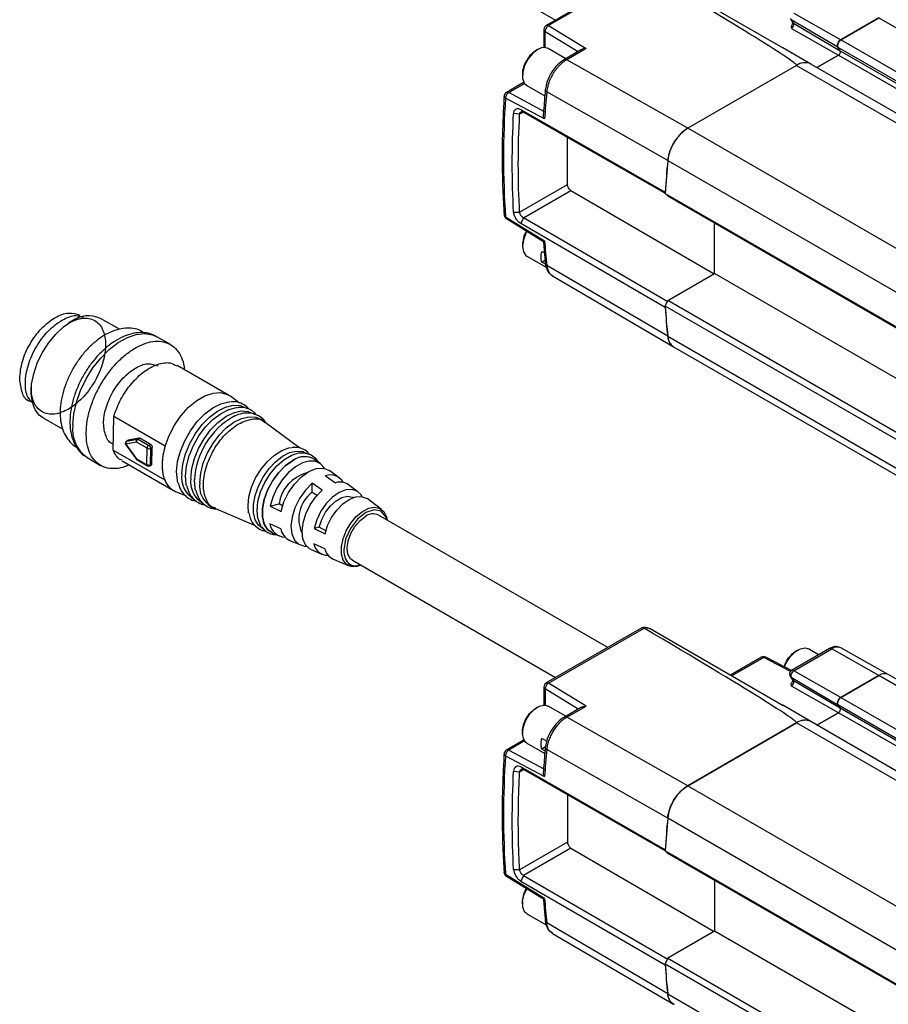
# Model space of a CAD drawing. Header units: millimetres. Extents: x 13 to 546, y 13 to 419.
# Tile 15 of 20: x 375 to 436, y 314 to 383. Entities that reach past the tile are written whole.
import ezdxf

# ---------------------------------------------------------------- set-up
doc = ezdxf.new("R2010")
doc.units = ezdxf.units.MM
doc.header["$LTSCALE"] = 2

msp = doc.modelspace()

# ---------------------------------------------------------------- linework, layer by layer
for p, q in [((398.189, 391.056), (412.451, 382.823)), ((418.502, 386.317), (411.802, 382.449)), ((418.668, 386.3), (411.966, 382.433)), ((419.093, 386.243), (428.442, 380.845)), ((428.913, 382.936), (429.089, 382.671)), ((429.179, 383.306), (432.481, 381.433)), ((432.481, 381.433), (435.145, 382.971)), ((435.145, 382.971), (432.481, 381.433)), ((435.145, 382.971), (529.426, 328.544)), ((411.966, 382.433), (414.605, 380.827)), ((432.275, 380.91), (428.998, 382.847)), ((428.998, 382.847), (429.158, 382.606)), ((429.158, 382.606), (432.435, 380.67)), ((411.635, 382.16), (411.635, 380.912)), ((411.724, 382.029), (414.047, 380.616)), ((411.724, 380.887), (411.724, 382.029)), ((429.01, 382.228), (432.312, 380.356)), ((411.637, 380.89), (411.635, 380.913)), ((430.37, 379.736), (428.403, 380.872)), ((432.275, 380.91), (526.556, 326.483)), ((432.435, 380.67), (432.275, 380.91)), ((432.435, 380.67), (432.275, 380.91)), ((526.762, 327.006), (432.481, 381.433)), ((411.185, 380.746), (411.079, 380.685)), ((413.169, 380.108), (411.935, 380.82)), ((414.282, 380.751), (413.067, 380.05)), ((414.605, 380.827), (413.232, 380.034)), ((430.804, 379.485), (432.312, 380.356)), ((432.312, 380.356), (430.804, 379.485)), ((432.312, 380.356), (526.592, 325.928)), ((432.435, 380.67), (526.716, 326.242)), ((421.727, 375.225), (413.232, 380.034)), ((429.37, 379.637), (421.727, 375.225)), ((429.37, 379.637), (523.651, 325.21)), ((524.651, 325.309), (430.37, 379.736)), ((410.125, 379.031), (410.125, 378.909)), ((410.206, 378.437), (409.005, 377.744)), ((409.164, 377.732), (410.272, 378.371)), ((410.226, 378.446), (410.205, 378.436)), ((410.436, 378.222), (411.697, 377.494)), ((411.678, 376.389), (409.164, 377.732)), ((420.322, 372.966), (411.828, 377.771)), ((411.678, 375.877), (408.937, 377.34)), ((409.93, 376.211), (409.507, 376.252)), ((410.199, 376.366), (409.93, 376.211)), ((410.009, 376.546), (420.148, 370.737)), ((410.198, 376.366), (410.009, 376.546)), ((410.198, 376.366), (420.149, 370.665)), ((516.013, 320.801), (421.732, 375.228)), ((413.295, 371.267), (413.295, 374.592)), ((420.327, 372.969), (514.608, 318.542)), ((409.93, 369.325), (413.295, 371.267)), ((410.198, 368.936), (413.53, 370.859)), ((413.53, 370.859), (423.595, 365.008)), ((420.148, 370.737), (420.153, 370.733)), ((420.148, 370.655), (514.429, 316.228)), ((420.336, 370.475), (420.148, 370.655)), ((420.336, 370.475), (514.617, 316.048)), ((409.507, 369.339), (409.93, 369.325)), ((408.937, 369.008), (411.678, 367.323)), ((408.997, 368.881), (409.001, 368.879)), ((409.001, 368.879), (411.595, 367.285)), ((410.198, 368.936), (410.009, 368.54)), ((420.148, 362.648), (410.009, 368.54)), ((420.336, 363.045), (410.198, 368.936)), ((423.619, 365.022), (423.619, 368.58)), ((410.125, 367.056), (410.125, 366.933)), ((411.484, 366.581), (411.662, 366.478)), ((410.436, 366.246), (411.783, 365.468)), ((411.484, 365.833), (411.708, 365.962)), ((411.741, 365.684), (411.484, 365.833)), ((420.322, 360.62), (411.828, 365.601)), ((420.336, 363.127), (423.619, 365.022)), ((517.9, 310.594), (423.619, 365.022)), ((412.227, 364.867), (420.778, 359.854)), ((420.148, 362.73), (420.336, 363.127)), ((514.617, 308.699), (420.336, 363.127)), ((514.429, 308.303), (420.148, 362.73)), ((420.153, 362.657), (420.148, 362.648)), ((378.485, 361.68), (378.245, 361.541)), ((381.826, 361.116), (380.502, 361.879)), ((385.41, 360.047), (384.467, 360.591)), ((420.327, 360.623), (514.608, 306.195)), ((420.732, 359.887), (515.013, 305.46)), ((389.496, 356.495), (385.883, 358.58)), ((375.633, 357.016), (375.633, 356.739)), ((390.262, 355.932), (389.624, 356.41)), ((376.469, 354.892), (377.853, 354.093)), ((381.398, 352.625), (381.429, 354.998)), ((385.041, 352.912), (381.429, 354.998)), ((392.072, 354.578), (391.854, 354.741)), ((394.499, 352.763), (392.071, 354.579)), ((382.445, 353.314), (382.327, 353.248)), ((382.344, 353.254), (382.327, 353.248)), ((382.344, 353.254), (383.081, 353.409)), ((382.462, 353.32), (382.344, 353.254)), ((383.199, 353.475), (382.462, 353.32)), ((383.081, 353.409), (383.199, 353.475)), ((383.265, 353.46), (383.147, 353.394)), ((383.147, 353.394), (383.896, 352.962)), ((384.014, 353.028), (383.265, 353.46)), ((381.377, 353.06), (381.404, 353.045)), ((381.398, 352.625), (385.011, 350.539)), ((382.274, 353.005), (382.996, 352.009)), ((383.028, 353.191), (382.291, 353.037)), ((382.291, 353.037), (383.013, 352.04)), ((383.777, 352.759), (383.028, 353.191)), ((383.762, 351.608), (383.777, 352.759)), ((383.896, 352.962), (384.014, 353.028)), ((384.012, 352.757), (383.998, 351.606)), ((384.13, 352.822), (384.012, 352.757)), ((384.115, 351.672), (384.13, 352.822)), ((379.568, 352.104), (380.51, 351.559)), ((382.017, 351.883), (385.629, 349.797)), ((383.013, 352.04), (383.762, 351.608)), ((383.047, 351.962), (383.796, 351.53)), ((395.956, 351.671), (395.563, 351.965)), ((383.961, 351.529), (384.079, 351.595)), ((383.998, 351.606), (384.115, 351.672)), ((397.262, 350.693), (396.607, 351.183)), ((396.305, 350.83), (397.011, 350.339)), ((395.354, 349.674), (395.363, 350.302)), ((396.069, 349.811), (395.363, 350.302)), ((398.577, 349.709), (397.918, 350.203)), ((385.767, 349.728), (386.505, 349.413)), ((395.354, 349.674), (395.717, 349.465)), ((398.229, 349.298), (398.224, 349.3)), ((400.241, 348.464), (399.228, 349.222)), ((388.327, 348.632), (388.577, 348.525)), ((388.577, 348.525), (391.369, 347.328)), ((392.406, 348.705), (393.036, 348.862)), ((392.406, 348.705), (393.175, 348.316)), ((393.284, 348.719), (393.036, 348.862)), ((416.118, 338.778), (400.022, 348.07)), ((393.159, 347.111), (392.39, 347.46)), ((395.864, 347.229), (395.499, 347.138)), ((395.499, 347.138), (396.268, 346.749)), ((396.322, 346.965), (395.864, 347.229)), ((392.587, 346.808), (393.038, 346.615)), ((393.785, 346.295), (394.538, 345.973)), ((395.29, 345.651), (396.047, 345.327)), ((396.255, 345.71), (395.485, 346.059)), ((396.794, 345.006), (397.958, 344.508)), ((398.189, 344.895), (412.451, 336.662)), ((418.504, 340.156), (411.802, 336.287)), ((411.966, 336.271), (418.668, 340.138)), ((428.434, 334.688), (419.093, 340.081)), ((431.678, 338.697), (429.013, 337.158)), ((435.807, 336.877), (432.485, 338.748)), ((426.9, 338.088), (424.722, 336.831)), ((427.065, 338.073), (424.818, 336.776)), ((428.936, 337.084), (427.065, 338.073)), ((429.006, 337.152), (427.223, 338.094)), ((427.223, 338.094), (427.226, 338.093)), ((429.179, 337.144), (431.843, 338.682)), ((429.452, 338.598), (429.346, 338.537)), ((430.919, 338.259), (430.202, 338.673)), ((435.145, 336.809), (431.843, 338.682)), ((428.914, 336.772), (429.089, 336.51)), ((428.934, 336.748), (428.998, 336.685)), ((428.998, 336.685), (432.275, 334.748)), ((428.998, 336.685), (429.158, 336.445)), ((432.481, 335.271), (429.179, 337.144)), ((432.481, 335.271), (435.145, 336.809)), ((435.145, 336.809), (432.481, 335.271)), ((436.641, 335.945), (435.145, 336.809)), ((436.921, 336.235), (435.811, 336.875)), ((411.635, 335.998), (411.635, 334.75)), ((414.605, 334.665), (411.966, 336.271)), ((432.312, 334.194), (429.01, 336.067)), ((432.435, 334.508), (429.158, 336.445)), ((414.047, 334.454), (411.724, 335.867)), ((411.724, 335.867), (411.724, 334.726)), ((432.481, 335.271), (436.474, 332.966)), ((411.185, 334.584), (411.079, 334.523)), ((411.637, 334.728), (411.635, 334.751)), ((413.169, 333.947), (411.935, 334.659)), ((414.282, 334.589), (413.067, 333.888)), ((413.232, 333.873), (414.605, 334.665)), ((430.37, 333.574), (428.395, 334.714)), ((432.275, 334.748), (432.435, 334.508)), ((432.275, 334.748), (432.435, 334.508)), ((436.474, 332.324), (432.275, 334.748)), ((421.727, 329.063), (413.232, 333.873)), ((430.804, 333.324), (432.312, 334.194)), ((432.312, 334.194), (430.804, 333.324)), ((436.474, 331.791), (432.312, 334.194)), ((436.474, 332.176), (432.435, 334.508)), ((421.727, 329.063), (429.37, 333.475)), ((429.37, 333.475), (421.732, 329.066)), ((443.106, 325.546), (429.37, 333.475)), ((436.551, 330.006), (430.37, 333.574)), ((410.125, 332.87), (410.125, 332.747)), ((410.206, 332.275), (409.005, 331.582)), ((410.272, 332.21), (409.164, 331.57)), ((410.205, 332.275), (410.226, 332.284)), ((410.436, 332.06), (411.697, 331.333)), ((411.862, 332.177), (411.484, 332.396)), ((411.743, 331.797), (411.484, 331.647)), ((411.824, 332.153), (411.73, 331.742)), ((408.937, 331.178), (411.678, 329.715)), ((409.164, 331.57), (411.678, 330.227)), ((411.484, 331.647), (411.712, 331.516)), ((420.322, 326.804), (411.828, 331.61)), ((409.507, 330.091), (409.93, 330.049)), ((409.93, 330.049), (410.199, 330.204)), ((420.148, 324.575), (410.009, 330.385)), ((410.198, 330.205), (410.009, 330.385)), ((420.149, 324.503), (410.198, 330.205)), ((421.732, 329.066), (516.013, 274.639)), ((413.295, 328.43), (413.295, 325.105)), ((420.327, 326.807), (514.608, 272.38)), ((413.295, 325.105), (409.93, 323.163)), ((413.53, 324.698), (410.198, 322.774)), ((413.53, 324.698), (423.595, 318.846)), ((420.153, 324.571), (420.148, 324.575)), ((514.429, 270.066), (420.148, 324.493)), ((420.148, 324.493), (420.336, 324.314)), ((514.617, 269.886), (420.336, 324.314)), ((411.678, 321.161), (408.937, 322.846)), ((409.93, 323.163), (409.507, 323.177)), ((409.001, 322.717), (408.997, 322.719)), ((409.001, 322.717), (411.595, 321.123)), ((410.198, 322.774), (410.009, 322.378)), ((410.009, 322.378), (420.148, 316.486)), ((410.198, 322.774), (420.336, 316.883)), ((423.619, 322.419), (423.619, 318.86)), ((410.125, 320.894), (410.125, 320.771)), ((410.436, 320.085), (411.783, 319.306)), ((420.322, 314.458), (411.828, 319.44)), ((412.227, 318.705), (420.722, 313.725)), ((423.619, 318.86), (420.336, 316.965)), ((517.9, 264.433), (423.619, 318.86)), ((420.336, 316.965), (420.148, 316.568)), ((420.336, 316.965), (514.617, 262.538)), ((420.148, 316.568), (514.429, 262.141)), ((420.148, 316.486), (420.153, 316.496)), ((420.327, 314.461), (514.608, 260.034))]:
    msp.add_line(p, q)
at = {"flags": 128}
for points in [[(429.158, 382.606), (429.117, 382.638), (429.089, 382.671)], [(411.213, 380.761), (410.849, 380.488), (410.525, 380.098), (410.281, 379.639), (410.146, 379.165), (410.137, 378.734), (410.254, 378.398), (410.436, 378.222)], [(410.444, 367.993), (410.373, 367.864), (410.189, 367.389), (410.125, 366.933), (410.189, 366.551), (410.373, 366.289), (410.436, 366.246)], [(376.469, 354.892), (376.23, 355.068), (375.925, 355.457), (375.724, 355.966), (375.637, 356.575), (375.666, 357.257), (375.811, 357.986), (376.065, 358.731), (376.418, 359.462), (376.856, 360.149), (377.361, 360.763), (377.911, 361.281), (378.485, 361.68)], [(378.553, 354.407), (378.621, 355.181), (378.806, 355.994), (379.099, 356.82), (379.492, 357.629), (379.971, 358.395), (380.52, 359.091), (381.119, 359.693), (381.75, 360.182), (382.389, 360.54), (383.016, 360.755), (383.608, 360.82), (384.147, 360.733), (384.467, 360.591)], [(385.041, 352.912), (385.321, 353.66), (385.701, 354.384), (386.164, 355.052), (386.691, 355.635), (387.256, 356.107), (387.836, 356.445), (388.403, 356.636), (388.932, 356.669), (389.4, 356.545), (389.624, 356.41)], [(385.849, 351.129), (385.919, 351.825), (386.11, 352.557), (386.412, 353.292), (386.811, 353.995), (387.289, 354.633), (387.823, 355.177), (388.389, 355.6), (388.959, 355.884), (389.508, 356.014), (389.616, 356.021)], [(386.211, 350.957), (386.281, 351.644), (386.469, 352.367), (386.768, 353.093), (387.162, 353.788), (387.634, 354.418), (388.162, 354.955), (388.72, 355.373), (389.284, 355.653), (389.826, 355.782), (390.32, 355.754), (390.745, 355.569), (390.792, 355.536)], [(386.475, 350.831), (386.544, 351.512), (386.73, 352.229), (387.026, 352.949), (387.417, 353.637), (387.885, 354.261), (388.408, 354.793), (388.962, 355.208), (389.52, 355.486), (390.057, 355.613), (390.116, 355.618)], [(386.84, 350.657), (386.908, 351.33), (387.093, 352.038), (387.385, 352.748), (387.771, 353.427), (388.233, 354.044), (388.749, 354.57), (389.296, 354.979), (389.847, 355.253), (390.377, 355.379), (390.862, 355.351), (391.277, 355.171), (391.323, 355.139)], [(387.469, 350.357), (387.536, 351.015), (387.716, 351.708), (388.002, 352.403), (388.379, 353.067), (388.831, 353.671), (389.336, 354.185), (389.871, 354.585), (390.41, 354.853), (390.929, 354.977), (391.403, 354.949), (391.809, 354.773), (391.854, 354.741)], [(390.901, 348.221), (390.858, 348.736), (390.925, 349.361), (391.108, 350.019), (391.395, 350.674), (391.773, 351.291), (392.22, 351.837), (392.713, 352.283), (393.224, 352.603), (393.727, 352.782), (393.919, 352.812)], [(391.983, 347.065), (391.919, 347.095), (391.596, 347.353), (391.37, 347.742), (391.254, 348.24), (391.254, 348.821), (391.37, 349.453), (391.596, 350.103), (391.919, 350.734), (392.323, 351.314), (392.785, 351.811), (393.28, 352.197), (393.782, 352.454), (394.264, 352.565), (394.699, 352.526), (395.039, 352.359)], [(382.996, 352.009), (382.995, 352.01), (382.996, 352.017), (383.002, 352.027), (383.013, 352.04)], [(391.777, 347.334), (391.737, 347.394), (391.554, 347.846), (391.492, 348.402), (391.554, 349.031), (391.737, 349.695), (392.031, 350.355), (392.418, 350.975), (392.875, 351.516), (393.377, 351.949), (393.894, 352.247), (393.926, 352.261)], [(393.972, 351.884), (393.467, 351.521), (392.991, 351.038), (392.572, 350.463), (392.235, 349.828), (391.998, 349.171), (391.876, 348.53), (391.876, 347.942), (391.998, 347.442), (392.235, 347.058), (392.572, 346.813), (392.643, 346.784)], [(392.587, 346.808), (392.573, 346.814), (392.236, 347.059), (391.999, 347.443), (391.878, 347.943), (391.878, 348.53), (391.999, 349.171), (392.236, 349.827), (392.573, 350.462), (392.992, 351.037), (393.467, 351.52), (393.972, 351.882)], [(396.238, 351.352), (396.227, 351.371), (395.948, 351.677), (395.581, 351.843), (395.148, 351.861), (394.673, 351.728), (394.181, 351.453), (393.702, 351.051), (393.262, 350.545), (392.886, 349.963), (392.595, 349.338), (392.406, 348.705)], [(393.175, 348.316), (393.382, 348.989), (393.706, 349.649), (394.125, 350.251), (394.61, 350.753), (395.129, 351.123), (395.646, 351.333), (396.125, 351.371), (396.534, 351.233), (396.607, 351.183)], [(385.939, 350.344), (385.902, 350.503), (385.849, 351.129)], [(386.548, 350.124), (386.527, 350.218), (386.475, 350.831)], [(387.178, 349.816), (387.152, 349.933), (387.101, 350.533)], [(395.363, 350.302), (394.886, 349.817), (394.473, 349.233), (394.154, 348.589), (393.95, 347.932), (393.875, 347.306), (393.934, 346.755), (394.125, 346.319), (394.432, 346.026), (394.835, 345.899), (394.961, 345.894)], [(395.29, 345.651), (395.181, 345.707), (394.888, 345.989), (394.707, 346.409), (394.651, 346.936), (394.722, 347.535), (394.916, 348.165), (395.221, 348.782), (395.614, 349.343), (396.069, 349.811)], [(398.852, 349.378), (398.791, 349.481), (398.512, 349.754), (398.144, 349.877), (397.715, 349.843), (397.251, 349.655), (396.786, 349.324), (396.351, 348.873), (395.976, 348.334), (395.685, 347.742), (395.499, 347.138)], [(395.864, 347.229), (396.032, 347.758), (396.3, 348.271), (396.646, 348.725), (397.041, 349.081), (397.45, 349.311), (397.841, 349.394), (398.18, 349.324), (398.224, 349.3)], [(396.268, 346.749), (396.447, 347.33), (396.726, 347.899), (397.087, 348.418), (397.506, 348.851), (397.953, 349.169), (398.399, 349.351), (398.812, 349.383), (399.165, 349.264), (399.228, 349.222)], [(398.789, 344.548), (398.495, 344.46), (398.102, 344.462), (397.776, 344.618), (397.543, 344.915), (397.42, 345.333), (397.415, 345.839), (397.529, 346.396), (397.754, 346.964), (398.073, 347.499), (398.462, 347.963), (398.893, 348.321), (399.333, 348.546), (399.75, 348.621), (400.112, 348.541), (400.394, 348.313), (400.574, 347.952), (400.622, 347.724)], [(400.556, 347.762), (400.523, 347.95), (400.2, 348.34), (399.71, 348.448), (399.129, 348.256), (398.544, 347.794), (398.044, 347.133), (397.706, 346.372), (397.581, 345.629), (397.581, 345.629)], [(398.189, 344.895), (398.046, 345.009), (397.867, 345.326), (397.81, 345.757), (397.879, 346.258), (398.069, 346.782), (398.36, 347.276), (398.724, 347.692), (399.125, 347.99)], [(428.517, 337.41), (428.64, 337.692), (428.922, 338.128), (429.268, 338.473), (429.637, 338.686), (429.983, 338.74), (430.202, 338.673)], [(429.089, 336.51), (429.117, 336.476), (429.158, 336.445)], [(410.436, 332.06), (410.373, 332.103), (410.189, 332.365), (410.125, 332.747), (410.189, 333.203), (410.373, 333.678), (410.655, 334.114), (411.001, 334.459), (411.37, 334.672), (411.716, 334.726), (411.935, 334.659)], [(410.436, 320.085), (410.281, 320.222), (410.146, 320.54), (410.137, 320.96), (410.254, 321.43), (410.443, 321.83)]]:
    msp.add_lwpolyline(points, dxfattribs=at)
for centre, radius, start, end in [((411.968, 382.16), 0.333, 119.939, 180), ((412.185, 382.016), 0.46, 147.95872, 178.43414), ((412.202, 382.027), 0.47, 120.15438, 150.21974), ((428.855, 382.508), 0.319, 299.01799, 18.00011), ((411.622, 380.198), 0.697, 63.29902, 126.01699), ((432.696, 381.047), 0.442, 119.01799, 198.00011), ((432.183, 380.588), 0.265, 299.01799, 18.00011), ((432.183, 380.588), 0.265, 299.01799, 18.00011), ((429.955, 378.833), 0.995, 65.30813, 126.00233), ((429.954, 378.834), 0.993, 65.26199, 126.04847), ((409.172, 377.455), 0.333, 119.99139, 180), ((409.432, 377.311), 0.495, 149.15561, 176.66289), ((409.406, 377.345), 0.456, 122.02663, 151.10733), ((483.522, 371.152), 71.999, 174.72521, 176.23769), ((471.613, 373.174), 62.815, 176.1973, 183.8027), ((423.422, 372.611), 3.115, 122.8418, 173.39588), ((491.81, 366.274), 71.796, 174.64964, 176.50193), ((491.879, 366.265), 71.869, 174.65031, 176.43277), ((409.172, 369.165), 0.333, 180, 238.43265), ((409.084, 369), 0.148, 176.82514, 233.94901), ((465.684, 371.152), 54.141, 184.05554, 185.88458), ((474.356, 366.274), 54.324, 183.74083, 185.9716), ((474.285, 366.265), 54.258, 183.82256, 185.97243), ((379.666, 360.043), 2.018, 65.51543, 125.79502), ((421.236, 360.644), 0.91, 181.34683, 236.33492), ((392.507, 350.275), 5.412, 119.45353, 177.27014), ((381.011, 354.115), 2.476, 173.2135, 234.32452), ((382.409, 353.103), 0.167, 119.24517, 180), ((382.445, 353.114), 0.172, 125.76382, 206.78117), ((383.283, 353.177), 0.256, 122.10353, 176.90117), ((383.095, 353.313), 0.0962, 56.93782, 98.35091), ((382.409, 353.103), 0.167, 180, 215.9067), ((384.032, 352.745), 0.256, 122.10353, 176.90117), ((383.897, 352.989), 0.26, 242.50072, 296.5003), ((383.76, 352.749), 0.253, 1.72398, 57.28461), ((383.131, 352.106), 0.167, 215.92469, 240.16709), ((394.823, 350.783), 1.391, 55.41723, 127.68118), ((394.828, 350.764), 1.408, 58.50775, 127.4136), ((383.845, 351.598), 0.0834, 172.87167, 234.66636), ((383.882, 351.838), 0.26, 242.50072, 296.5003), ((383.88, 351.674), 0.167, 240.00269, 299.24517), ((383.914, 351.598), 0.084, 304.19505, 5.39272), ((386.344, 351.025), 1.419, 200.00262, 246.01252), ((387.961, 350.703), 1.768, 171.75075, 241.13236), ((388.553, 350.409), 1.73, 171.75075, 241.13236), ((395.646, 348.475), 2.638, 104.8813, 171.56134), ((396.651, 349.87), 1.021, 29.08927, 109.78327), ((389.144, 350.115), 1.693, 171.75075, 241.13236), ((397.33, 349.378), 1.013, 54.52839, 108.32915), ((396.79, 347.793), 2.367, 127.35316, 205.47556), ((399.64, 347.28), 0.877, 64.19576, 125.95531), ((393.478, 347.631), 1.101, 188.9816, 268.80964), ((394.251, 347.3), 1.108, 189.81524, 245.16197), ((396.428, 346.207), 0.954, 188.95384, 272.61094), ((397.196, 345.873), 0.955, 189.81524, 245.16197), ((418.78, 339.36), 0.786, 66.54211, 98.23503), ((431.747, 338.546), 0.166, 54.88667, 114.47433), ((432.222, 338.152), 0.652, 66.21109, 125.57229), ((427.067, 337.8), 0.333, 62.13942, 119.99731), ((426.969, 337.937), 0.166, 54.88667, 114.47433), ((427.162, 337.947), 0.16, 67.78908, 127.61016), ((435.536, 336.262), 0.673, 66.21109, 125.57229), ((435.535, 336.264), 0.671, 65.69288, 125.61758), ((411.968, 335.998), 0.333, 119.939, 180), ((412.185, 335.854), 0.46, 147.95872, 178.43414), ((412.202, 335.865), 0.47, 120.15438, 150.21974), ((428.855, 336.346), 0.319, 299.01799, 18.00011), ((432.696, 334.885), 0.442, 119.01799, 198.00011), ((432.183, 334.426), 0.265, 299.01799, 18.00011), ((432.183, 334.426), 0.265, 299.01799, 18.00011), ((429.954, 332.672), 0.993, 65.26199, 126.04847), ((429.955, 332.671), 0.995, 65.30813, 126.00233), ((471.613, 327.012), 62.815, 176.1973, 183.8027), ((409.172, 331.293), 0.333, 119.9914, 180), ((409.432, 331.149), 0.495, 149.15561, 176.66289), ((409.406, 331.183), 0.456, 122.02664, 151.10733), ((483.522, 324.991), 71.999, 174.72521, 176.23769), ((423.422, 326.449), 3.115, 122.8418, 173.39588), ((491.81, 320.112), 71.796, 174.64964, 176.50193), ((491.879, 320.104), 71.869, 174.65031, 176.43277), ((409.172, 323.003), 0.333, 180, 238.43265), ((409.084, 322.838), 0.148, 176.82514, 233.94901), ((465.684, 324.991), 54.141, 184.05554, 185.88458), ((474.356, 320.112), 54.324, 183.74083, 185.9716), ((474.285, 320.104), 54.258, 183.82256, 185.97243), ((421.236, 314.482), 0.91, 181.34683, 236.33492)]:
    msp.add_arc(centre, radius, start, end)
for centre in [(267.28, 471.577), (267.28, 425.415)]:
    msp.add_ellipse(centre, major_axis=(162.095, -91.935), ratio=0.007557, start_param=6.278744, end_param=6.652992)
for points, knots in [([(411.802, 382.448), (411.826, 382.457), (411.874, 382.475), (411.935, 382.447), (411.966, 382.433)], [0, 0, 0, 0, 0.495988, 1, 1, 1, 1]), ([(429.035, 382.455), (429.024, 382.437), (428.982, 382.365), (429.001, 382.286), (429.01, 382.229), (429.01, 382.228)], [0, 0, 0, 0, 0.245763, 0.99255, 1, 1, 1, 1]), ([(429.083, 382.683), (429.083, 382.684), (429.08, 382.689), (429.086, 382.668), (429.083, 382.62), (429.066, 382.549), (429.047, 382.491), (429.029, 382.461), (429.028, 382.459)], [0, 0, 0, 0, 0.050983, 0.270608, 0.491263, 0.723796, 0.980742, 1, 1, 1, 1]), ([(411.724, 382.029), (411.698, 382.049), (411.647, 382.087), (411.639, 382.136), (411.636, 382.16)], [0, 0, 0, 0, 0.5111136, 1, 1, 1, 1]), ([(432.275, 380.91), (432.255, 380.94), (432.245, 380.981), (432.246, 381.076), (432.257, 381.129), (432.299, 381.234), (432.329, 381.286), (432.4, 381.374), (432.44, 381.41), (432.481, 381.433)], [0, 0, 0, 0, 0.25, 0.25, 0.5, 0.5, 0.75, 0.75, 1, 1, 1, 1]), ([(411.104, 380.699), (410.979, 380.614), (410.729, 380.444), (410.402, 380.009), (410.195, 379.533), (410.104, 379.18), (410.128, 379.043), (410.129, 379.035)], [0, 0, 0, 0, 0.246002, 0.492003, 0.738005, 0.984006, 1, 1, 1, 1]), ([(414.605, 380.827), (414.539, 380.824), (414.423, 380.818), (414.325, 380.77), (414.283, 380.749)], [0, 0, 0, 0, 0.570465, 1, 1, 1, 1]), ([(413.067, 380.05), (412.903, 379.935), (412.575, 379.706), (412.152, 379.15), (411.837, 378.519), (411.766, 378.108), (411.73, 377.903)], [0, 0, 0, 0, 0.250328, 0.500462, 0.750363, 1, 1, 1, 1]), ([(413.232, 380.034), (413.203, 380.018), (413.147, 379.984), (413.064, 379.927), (412.981, 379.865), (412.9, 379.798), (412.82, 379.727), (412.743, 379.652), (412.668, 379.575), (412.597, 379.494), (412.528, 379.412), (412.463, 379.329), (412.402, 379.244), (412.344, 379.16), (412.262, 379.032), (412.161, 378.856), (412.053, 378.63), (411.966, 378.403), (411.899, 378.183), (411.851, 377.971), (411.836, 377.837), (411.828, 377.771)], [0, 0, 0, 0, 0.040756, 0.081475, 0.122058, 0.162404, 0.202415, 0.241995, 0.281055, 0.319507, 0.357272, 0.394275, 0.430449, 0.465736, 0.500082, 0.587181, 0.673583, 0.758625, 0.841703, 0.922302, 1, 1, 1, 1]), ([(413.232, 380.034), (413.201, 380.048), (413.139, 380.076), (413.091, 380.058), (413.067, 380.05)], [0, 0, 0, 0, 0.5027765, 1, 1, 1, 1]), ([(408.839, 377.476), (408.812, 377.009), (408.734, 375.656), (408.686, 373.458), (408.719, 371.148), (408.804, 369.73), (408.839, 369.142)], [0, 0, 0, 0, 0.162643, 0.471642, 0.780679, 1, 1, 1, 1]), ([(409.006, 377.743), (409.028, 377.751), (409.074, 377.77), (409.133, 377.744), (409.164, 377.732)], [0, 0, 0, 0, 0.48758, 1, 1, 1, 1]), ([(411.731, 377.907), (411.689, 377.433), (411.639, 376.866), (411.601, 376.305), (411.595, 376.212)], [0, 0, 0, 0, 0.835062, 1, 1, 1, 1]), ([(411.828, 377.771), (411.802, 377.79), (411.75, 377.828), (411.723, 377.877), (411.732, 377.9), (411.733, 377.903)], [0, 0, 0, 0, 0.472227, 0.944454, 1, 1, 1, 1]), ([(409.507, 376.252), (409.508, 376.27), (409.511, 376.306), (409.521, 376.356), (409.534, 376.403), (409.559, 376.461), (409.6, 376.523), (409.665, 376.576), (409.742, 376.606), (409.828, 376.61), (409.918, 376.592), (409.979, 376.562), (410.009, 376.546)], [0, 0, 0, 0, 0.062253, 0.123976, 0.185759, 0.248187, 0.375797, 0.502661, 0.628934, 0.755809, 0.877968, 1, 1, 1, 1]), ([(409.93, 376.211), (409.932, 376.225), (409.936, 376.25), (409.946, 376.284), (409.959, 376.311), (409.973, 376.332), (409.986, 376.349), (409.999, 376.361), (410.011, 376.37), (410.036, 376.385), (410.077, 376.399), (410.138, 376.395), (410.178, 376.376), (410.198, 376.366)], [0, 0, 0, 0, 0.091701, 0.175186, 0.250453, 0.317499, 0.376322, 0.42692, 0.46929, 0.503434, 0.678505, 0.843969, 1, 1, 1, 1]), ([(411.678, 375.877), (411.654, 375.933), (411.609, 376.037), (411.584, 376.157), (411.595, 376.207), (411.597, 376.212)], [0, 0, 0, 0, 0.51427, 0.952836, 1, 1, 1, 1]), ([(421.727, 375.225), (421.641, 375.175), (421.555, 375.117), (421.387, 374.984), (421.304, 374.909), (421.143, 374.745), (421.066, 374.657), (420.92, 374.471), (420.85, 374.37), (420.722, 374.164), (420.663, 374.058), (420.558, 373.842), (420.511, 373.73), (420.432, 373.508), (420.4, 373.398), (420.35, 373.18), (420.332, 373.071), (420.322, 372.966)], [0, 0, 0, 0, 0.125, 0.125, 0.25, 0.25, 0.375, 0.375, 0.5, 0.5, 0.625, 0.625, 0.75, 0.75, 0.875, 0.875, 1, 1, 1, 1]), ([(413.53, 370.859), (413.468, 370.895), (413.407, 370.96), (413.32, 371.111), (413.295, 371.196), (413.295, 371.267)], [0, 0, 0, 0, 0.5, 0.5, 1, 1, 1, 1]), ([(408.842, 369.142), (408.846, 369.118), (408.855, 369.066), (408.909, 369.028), (408.937, 369.008)], [0, 0, 0, 0, 0.472485, 1, 1, 1, 1]), ([(410.009, 368.54), (409.994, 368.549), (409.964, 368.567), (409.918, 368.601), (409.874, 368.638), (409.814, 368.695), (409.742, 368.775), (409.665, 368.884), (409.6, 369), (409.551, 369.118), (409.517, 369.233), (409.51, 369.303), (409.507, 369.339)], [0, 0, 0, 0, 0.061284, 0.122069, 0.18294, 0.244478, 0.371199, 0.497628, 0.624367, 0.752102, 0.876089, 1, 1, 1, 1]), ([(410.198, 368.936), (410.186, 368.943), (410.163, 368.958), (410.127, 368.987), (410.09, 369.021), (410.055, 369.061), (410.021, 369.105), (409.985, 369.162), (409.948, 369.238), (409.937, 369.293), (409.93, 369.325)], [0, 0, 0, 0, 0.092745, 0.188854, 0.288371, 0.391333, 0.497776, 0.607006, 0.774526, 1, 1, 1, 1]), ([(410.415, 368.01), (410.411, 368.006), (410.304, 367.862), (410.173, 367.507), (410.141, 367.206), (410.125, 367.056)], [0, 0, 0, 0, 0.016105, 0.508052, 1, 1, 1, 1]), ([(411.595, 367.287), (411.624, 366.916), (411.664, 366.394), (411.716, 365.881), (411.731, 365.733)], [0, 0, 0, 0, 0.712611, 1, 1, 1, 1]), ([(411.678, 367.323), (411.652, 367.309), (411.606, 367.286), (411.599, 367.287), (411.597, 367.288)], [0, 0, 0, 0, 0.588114, 1, 1, 1, 1]), ([(411.73, 365.739), (411.745, 365.643), (411.775, 365.45), (411.886, 365.203), (412.039, 364.995), (412.174, 364.904), (412.241, 364.859)], [0, 0, 0, 0, 0.245618, 0.495207, 0.747185, 1, 1, 1, 1]), ([(411.828, 365.601), (411.8, 365.622), (411.748, 365.659), (411.738, 365.71), (411.734, 365.734)], [0, 0, 0, 0, 0.5429823, 1, 1, 1, 1]), ([(411.828, 365.601), (411.861, 365.43), (411.923, 365.103), (412.137, 364.953), (412.238, 364.883)], [0, 0, 0, 0, 0.52664, 1, 1, 1, 1]), ([(374.828, 357.64), (374.866, 358.035), (374.94, 358.827), (375.512, 360.108), (376.331, 361.218), (377.3, 361.995), (378.287, 362.36), (378.798, 362.186), (379.053, 362.1)], [0, 0, 0, 0, 0.166672, 0.333345, 0.500017, 0.666689, 0.833362, 1, 1, 1, 1]), ([(375.766, 355.915), (375.633, 356.044), (375.301, 356.366), (375.171, 357.345), (375.375, 358.606), (375.956, 359.911), (376.813, 361.047), (377.808, 361.821), (378.699, 362.162), (379.121, 362.022), (379.28, 361.969)], [0, 0, 0, 0, 0.091104, 0.228678, 0.366251, 0.503824, 0.641397, 0.778971, 0.916544, 1, 1, 1, 1]), ([(378.246, 361.541), (378.299, 361.571), (378.405, 361.63), (378.564, 361.705), (378.753, 361.78), (378.969, 361.846), (379.213, 361.891), (379.45, 361.903), (379.757, 361.873), (380.107, 361.747), (380.446, 361.461), (380.689, 361.06), (380.829, 360.578), (380.873, 360.041), (380.829, 359.452), (380.689, 358.809), (380.446, 358.128), (380.107, 357.45), (379.689, 356.816), (379.221, 356.266), (378.734, 355.823), (378.246, 355.49), (377.758, 355.26), (377.271, 355.141), (376.803, 355.151), (376.385, 355.301), (376.101, 355.541), (375.922, 355.792), (375.814, 356.004), (375.731, 356.237), (375.685, 356.437), (375.66, 356.592), (375.648, 356.694), (375.639, 356.799), (375.634, 356.906), (375.633, 356.979), (375.633, 357.016)], [0, 0, 0, 0, 0.012971, 0.0259132, 0.0388751, 0.0594857, 0.0800762, 0.1015455, 0.1229945, 0.1667674, 0.2105404, 0.2534036, 0.2945561, 0.3333828, 0.3722095, 0.4133619, 0.4562252, 0.4999981, 0.543771, 0.5866343, 0.6277867, 0.6666134, 0.7054401, 0.7465926, 0.7894558, 0.8332287, 0.8770017, 0.8984709, 0.91992, 0.9405306, 0.9611211, 0.9689138, 0.9766876, 0.984453, 0.9922203, 1, 1, 1, 1]), ([(383.564, 360.857), (383.486, 360.911), (383.258, 361.07), (382.804, 361.187), (382.242, 361.215), (381.652, 361.104), (381.045, 360.863), (380.434, 360.492), (379.842, 360.002), (379.29, 359.413), (378.798, 358.745), (378.378, 358.021), (378.043, 357.261), (377.804, 356.488), (377.687, 355.812), (377.659, 355.273), (377.682, 354.75), (377.786, 354.204), (378.015, 353.647), (378.351, 353.199), (378.632, 352.926), (378.817, 352.849), (378.827, 352.845)], [0, 0, 0, 0, 0.027307, 0.079538, 0.131728, 0.185539, 0.241659, 0.29951, 0.358002, 0.416381, 0.47457, 0.532672, 0.590847, 0.649221, 0.707983, 0.74653, 0.778244, 0.8379, 0.891148, 0.942252, 0.996948, 1, 1, 1, 1]), ([(384.426, 360.594), (384.367, 360.631), (384.153, 360.77), (383.713, 360.87), (383.138, 360.892), (382.533, 360.774), (381.91, 360.525), (381.285, 360.146), (380.677, 359.648), (380.109, 359.051), (379.599, 358.373), (379.159, 357.637), (378.803, 356.863), (378.542, 356.072), (378.384, 355.285), (378.338, 354.523), (378.413, 353.806), (378.605, 353.181), (378.915, 352.657), (379.238, 352.298), (379.492, 352.165), (379.57, 352.124)], [0, 0, 0, 0, 0.019436, 0.071165, 0.122988, 0.176448, 0.232076, 0.28927, 0.347028, 0.404675, 0.46214, 0.519509, 0.576925, 0.634503, 0.692405, 0.750781, 0.809674, 0.868586, 0.92003, 0.975209, 1, 1, 1, 1]), ([(379.496, 353.863), (379.512, 354.134), (379.545, 354.676), (379.76, 355.553), (380.09, 356.433), (380.532, 357.291), (381.067, 358.091), (381.674, 358.804), (382.331, 359.401), (383.013, 359.86), (383.692, 360.163), (384.343, 360.298), (384.941, 360.261), (385.462, 360.052), (385.89, 359.681), (386.195, 359.155), (386.361, 358.679), (386.379, 358.359), (386.383, 358.292)], [0, 0, 0, 0, 0.065499, 0.130999, 0.196498, 0.261997, 0.327496, 0.392996, 0.458495, 0.523994, 0.589493, 0.654993, 0.720492, 0.785991, 0.85149, 0.91699, 0.982489, 1, 1, 1, 1]), ([(420.322, 360.62), (420.354, 360.456), (420.417, 360.132), (420.623, 359.969), (420.724, 359.889)], [0, 0, 0, 0, 0.505798, 1, 1, 1, 1]), ([(381.429, 354.998), (381.58, 355.405), (381.881, 356.221), (382.656, 357.334), (383.565, 358.201), (384.516, 358.704), (385.333, 358.838), (385.708, 358.623), (385.86, 358.536)], [0, 0, 0, 0, 0.176061, 0.352122, 0.528183, 0.704244, 0.880305, 1, 1, 1, 1]), ([(381.377, 353.061), (381.377, 353.061), (381.135, 353.108), (380.854, 353.596), (380.658, 354.468), (380.839, 355.595), (381.335, 356.74), (382.082, 357.748), (382.957, 358.451), (383.85, 358.781), (384.312, 358.624), (384.543, 358.545)], [0, 0, 0, 0, 0.000026, 0.125026, 0.250026, 0.375026, 0.500026, 0.625026, 0.750026, 0.875026, 1, 1, 1, 1]), ([(375.553, 356.037), (375.553, 356.037), (375.286, 356.089), (374.955, 356.616), (374.871, 357.299), (374.828, 357.64)], [0, 0, 0, 0, 0.000102, 0.500051, 1, 1, 1, 1]), ([(390.923, 355.498), (390.903, 355.527), (390.788, 355.693), (390.477, 355.879), (390.068, 356.031), (389.783, 356.022), (389.666, 356.018)], [0, 0, 0, 0, 0.072528, 0.421749, 0.760459, 1, 1, 1, 1]), ([(391.459, 355.085), (391.405, 355.154), (391.249, 355.352), (390.886, 355.539), (390.498, 355.646), (390.247, 355.621), (390.162, 355.612)], [0, 0, 0, 0, 0.179076, 0.510324, 0.83436, 1, 1, 1, 1]), ([(392.103, 354.555), (392.09, 354.581), (391.998, 354.759), (391.721, 354.985), (391.295, 355.195), (390.815, 355.252), (390.324, 355.189), (389.993, 355.046), (389.834, 354.977)], [0, 0, 0, 0, 0.033672, 0.236363, 0.430729, 0.622263, 0.817052, 1, 1, 1, 1]), ([(390.204, 354.482), (390.523, 354.618), (391.16, 354.892), (391.816, 354.838), (392.018, 354.585), (392.048, 354.548)], [0, 0, 0, 0, 0.460093, 0.920185, 1, 1, 1, 1]), ([(388.592, 348.56), (388.545, 348.568), (388.224, 348.616), (387.869, 349.17), (387.659, 350.146), (387.857, 351.392), (388.406, 352.653), (389.231, 353.791), (389.88, 354.252), (390.204, 354.482)], [0, 0, 0, 0, 0.028165, 0.190138, 0.35211, 0.514083, 0.676055, 0.838028, 1, 1, 1, 1]), ([(382.513, 351.596), (382.42, 351.552), (382.1, 351.4), (381.578, 351.314), (380.979, 351.344), (380.458, 351.554), (380.031, 351.926), (379.72, 352.448), (379.524, 353.093), (379.505, 353.607), (379.496, 353.863)], [0, 0, 0, 0, 0.055975, 0.190836, 0.325696, 0.460557, 0.595418, 0.730279, 0.865139, 1, 1, 1, 1]), ([(383.081, 353.409), (383.05, 353.391), (383.026, 353.358), (383.007, 353.277), (383.011, 353.231), (383.028, 353.191)], [0, 0, 0, 0, 0.5, 0.5, 1, 1, 1, 1]), ([(382.034, 351.917), (381.981, 351.933), (381.68, 352.028), (381.525, 352.355), (381.398, 352.625)], [0, 0, 0, 0, 0.1746865, 1, 1, 1, 1]), ([(382.276, 353.007), (382.275, 353.008), (382.271, 353.012), (382.283, 353.027), (382.291, 353.037)], [0, 0, 0, 0, 0.382278, 1, 1, 1, 1]), ([(384.014, 353.028), (384.045, 353.01), (384.076, 352.977), (384.119, 352.901), (384.131, 352.858), (384.13, 352.822)], [0, 0, 0, 0, 0.5, 0.5, 1, 1, 1, 1]), ([(385.041, 352.912), (385.028, 352.868), (385.002, 352.779), (384.968, 352.646), (384.937, 352.515), (384.91, 352.383), (384.875, 352.186), (384.841, 351.927), (384.824, 351.613), (384.833, 351.313), (384.863, 351.063), (384.906, 350.858), (384.952, 350.693), (384.991, 350.591), (385.011, 350.539)], [0, 0, 0, 0, 0.049601, 0.099104, 0.148582, 0.198104, 0.247743, 0.373818, 0.500013, 0.626088, 0.752283, 0.834884, 0.917346, 1, 1, 1, 1]), ([(395.178, 352.313), (395.137, 352.37), (395.006, 352.552), (394.682, 352.736), (394.305, 352.845), (394.057, 352.818), (393.963, 352.807)], [0, 0, 0, 0, 0.150495, 0.482744, 0.804925, 1, 1, 1, 1]), ([(383.048, 351.962), (383.047, 351.963), (383.034, 351.965), (383.018, 351.991), (383.015, 352.024), (383.013, 352.04)], [0, 0, 0, 0, 0.01868, 0.50934, 1, 1, 1, 1]), ([(395.818, 351.749), (395.804, 351.78), (395.728, 351.944), (395.489, 352.167), (395.111, 352.378), (394.665, 352.438), (394.264, 352.395), (394.014, 352.285), (393.92, 352.243)], [0, 0, 0, 0, 0.046225, 0.245566, 0.457237, 0.664216, 0.873965, 1, 1, 1, 1]), ([(384.079, 351.595), (384.079, 351.595), (384.092, 351.597), (384.109, 351.623), (384.113, 351.656), (384.115, 351.672)], [0, 0, 0, 0, 0.009614, 0.504807, 1, 1, 1, 1]), ([(385.956, 350.343), (385.985, 350.229), (386.061, 349.929), (386.314, 349.543), (386.693, 349.225), (387.015, 349.067), (387.207, 349.053), (387.236, 349.052)], [0, 0, 0, 0, 0.1667565, 0.4394503, 0.7022647, 0.9556233, 1, 1, 1, 1]), ([(386.559, 350.12), (386.599, 349.969), (386.69, 349.635), (386.969, 349.229), (387.356, 348.933), (387.666, 348.79), (387.842, 348.784), (387.856, 348.783)], [0, 0, 0, 0, 0.218418, 0.481932, 0.735188, 0.979747, 1, 1, 1, 1]), ([(387.188, 349.808), (387.234, 349.651), (387.332, 349.316), (387.626, 348.918), (388.019, 348.638), (388.375, 348.506), (388.596, 348.511), (388.654, 348.512)], [0, 0, 0, 0, 0.215348, 0.459177, 0.692907, 0.919151, 1, 1, 1, 1]), ([(390.915, 348.223), (390.94, 348.096), (390.997, 347.809), (391.217, 347.434), (391.55, 347.131), (391.868, 346.974), (392.064, 346.965), (392.108, 346.963)], [0, 0, 0, 0, 0.188682, 0.42807, 0.68432, 0.929033, 1, 1, 1, 1]), ([(391.822, 347.26), (391.844, 347.221), (391.946, 347.045), (392.23, 346.844), (392.561, 346.699), (392.773, 346.702), (392.833, 346.703)], [0, 0, 0, 0, 0.108768, 0.490037, 0.854848, 1, 1, 1, 1]), ([(397.581, 345.629), (397.601, 345.408), (397.64, 344.968), (397.988, 344.59), (398.374, 344.456), (398.645, 344.56), (398.719, 344.589)], [0, 0, 0, 0, 0.296351, 0.592702, 0.889053, 1, 1, 1, 1]), ([(418.668, 340.138), (418.654, 340.145), (418.622, 340.161), (418.558, 340.173), (418.515, 340.157), (418.488, 340.146)], [0, 0, 0, 0, 0.225358, 0.508721, 1, 1, 1, 1]), ([(419.074, 340.091), (418.999, 340.119), (418.829, 340.182), (418.642, 340.171), (418.537, 340.165)], [0, 0, 0, 0, 0.439077, 1, 1, 1, 1]), ([(419.093, 340.081), (419.061, 340.099), (419.027, 340.117), (418.99, 340.11), (418.989, 340.11)], [0, 0, 0, 0, 0.980537, 1, 1, 1, 1]), ([(432.481, 338.744), (432.393, 338.781), (432.214, 338.858), (431.928, 338.82), (431.757, 338.736), (431.678, 338.697)], [0, 0, 0, 0, 0.344213, 0.700826, 1, 1, 1, 1]), ([(428.496, 337.421), (428.549, 337.558), (428.662, 337.855), (428.974, 338.271), (429.222, 338.448), (429.346, 338.537)], [0, 0, 0, 0, 0.297124, 0.648634, 1, 1, 1, 1]), ([(429.022, 337.164), (429.007, 337.154), (428.975, 337.133), (428.935, 337.088), (428.902, 337.029), (428.883, 336.961), (428.88, 336.89), (428.893, 336.823), (428.917, 336.766), (428.94, 336.736), (428.951, 336.722)], [0, 0, 0, 0, 0.1071773, 0.2281378, 0.3599, 0.497516, 0.6349496, 0.7667842, 0.8891695, 1, 1, 1, 1]), ([(429.179, 337.144), (429.15, 337.127), (429.116, 337.1), (429.051, 337.024), (429.021, 336.975), (428.981, 336.873), (428.971, 336.822), (428.973, 336.739), (428.984, 336.707), (428.998, 336.685)], [0, 0, 0, 0, 0.25, 0.25, 0.5, 0.5, 0.75, 0.75, 1, 1, 1, 1]), ([(429.179, 337.144), (429.161, 337.153), (429.126, 337.17), (429.069, 337.181), (429.04, 337.17), (429.022, 337.163)], [0, 0, 0, 0, 0.30164, 0.570007, 1, 1, 1, 1]), ([(411.636, 335.998), (411.639, 335.974), (411.647, 335.926), (411.698, 335.887), (411.724, 335.867)], [0, 0, 0, 0, 0.488886, 1, 1, 1, 1]), ([(411.966, 336.271), (411.935, 336.285), (411.874, 336.313), (411.826, 336.295), (411.802, 336.287)], [0, 0, 0, 0, 0.504012, 1, 1, 1, 1]), ([(429.01, 336.067), (429.01, 336.067), (429.001, 336.125), (428.982, 336.203), (429.024, 336.276), (429.035, 336.294)], [0, 0, 0, 0, 0.00745, 0.754237, 1, 1, 1, 1]), ([(429.083, 336.521), (429.083, 336.522), (429.08, 336.527), (429.086, 336.506), (429.083, 336.458), (429.066, 336.387), (429.047, 336.329), (429.029, 336.299), (429.028, 336.297)], [0, 0, 0, 0, 0.050983, 0.270608, 0.491263, 0.723796, 0.980742, 1, 1, 1, 1]), ([(432.275, 334.748), (432.27, 334.756), (432.261, 334.772), (432.252, 334.8), (432.246, 334.832), (432.244, 334.877), (432.251, 334.941), (432.276, 335.02), (432.313, 335.099), (432.363, 335.17), (432.42, 335.231), (432.461, 335.258), (432.481, 335.271)], [0, 0, 0, 0, 0.063042, 0.125068, 0.187159, 0.250388, 0.375067, 0.500256, 0.624934, 0.750123, 0.874936, 1, 1, 1, 1]), ([(414.283, 334.587), (414.325, 334.608), (414.423, 334.656), (414.539, 334.662), (414.605, 334.665)], [0, 0, 0, 0, 0.429548, 1, 1, 1, 1]), ([(410.125, 332.87), (410.139, 333.022), (410.168, 333.328), (410.389, 333.82), (410.704, 334.257), (410.954, 334.434), (411.079, 334.523)], [0, 0, 0, 0, 0.250026, 0.500051, 0.750077, 1, 1, 1, 1]), ([(413.067, 333.888), (412.902, 333.773), (412.574, 333.544), (412.157, 332.989), (411.893, 332.496), (411.838, 332.222), (411.824, 332.153)], [0, 0, 0, 0, 0.300211, 0.600171, 0.899853, 1, 1, 1, 1]), ([(413.232, 333.873), (413.203, 333.856), (413.146, 333.822), (413.059, 333.762), (412.968, 333.693), (412.876, 333.616), (412.781, 333.529), (412.686, 333.432), (412.59, 333.325), (412.494, 333.209), (412.4, 333.082), (412.309, 332.946), (412.222, 332.801), (412.139, 332.647), (412.063, 332.485), (411.994, 332.317), (411.935, 332.143), (411.886, 331.966), (411.848, 331.786), (411.835, 331.669), (411.828, 331.61)], [0, 0, 0, 0, 0.040823, 0.083397, 0.127702, 0.173731, 0.22149, 0.270983, 0.322212, 0.375175, 0.429869, 0.486295, 0.544452, 0.604341, 0.665961, 0.729311, 0.794386, 0.86119, 0.929739, 1, 1, 1, 1]), ([(413.232, 333.873), (413.201, 333.887), (413.139, 333.914), (413.091, 333.897), (413.067, 333.888)], [0, 0, 0, 0, 0.501949, 1, 1, 1, 1]), ([(411.484, 331.647), (411.477, 331.668), (411.465, 331.709), (411.451, 331.775), (411.44, 331.844), (411.434, 331.917), (411.432, 332.008), (411.437, 332.121), (411.453, 332.256), (411.474, 332.349), (411.484, 332.396)], [0, 0, 0, 0, 0.10034, 0.200129, 0.299754, 0.399605, 0.500069, 0.666928, 0.832969, 1, 1, 1, 1]), ([(411.755, 331.8), (411.73, 331.771), (411.724, 331.737), (411.75, 331.669), (411.782, 331.636), (411.828, 331.61)], [0, 0, 0, 0, 0.5, 0.5, 1, 1, 1, 1]), ([(408.839, 331.314), (408.812, 330.848), (408.734, 329.495), (408.686, 327.296), (408.719, 324.986), (408.804, 323.568), (408.839, 322.98)], [0, 0, 0, 0, 0.162643, 0.471642, 0.780679, 1, 1, 1, 1]), ([(408.937, 331.178), (408.927, 331.184), (408.909, 331.196), (408.885, 331.215), (408.862, 331.24), (408.843, 331.271), (408.841, 331.295), (408.839, 331.308)], [0, 0, 0, 0, 0.158517, 0.316887, 0.480231, 0.728629, 1, 1, 1, 1]), ([(409.164, 331.57), (409.133, 331.583), (409.074, 331.608), (409.028, 331.59), (409.006, 331.581)], [0, 0, 0, 0, 0.51242, 1, 1, 1, 1]), ([(411.731, 331.745), (411.689, 331.272), (411.639, 330.705), (411.601, 330.143), (411.595, 330.05)], [0, 0, 0, 0, 0.835053, 1, 1, 1, 1]), ([(410.009, 330.385), (409.949, 330.419), (409.888, 330.44), (409.771, 330.449), (409.715, 330.438), (409.62, 330.383), (409.581, 330.339), (409.526, 330.229), (409.51, 330.163), (409.507, 330.091)], [0, 0, 0, 0, 0.25, 0.25, 0.5, 0.5, 0.75, 0.75, 1, 1, 1, 1]), ([(409.93, 323.163), (409.921, 323.334), (409.903, 323.677), (409.88, 324.194), (409.862, 324.713), (409.849, 325.235), (409.84, 325.759), (409.835, 326.286), (409.835, 326.816), (409.84, 327.349), (409.849, 327.883), (409.862, 328.421), (409.88, 328.961), (409.903, 329.504), (409.921, 329.867), (409.93, 330.049)], [0, 0, 0, 0, 0.077004, 0.153968, 0.230898, 0.307803, 0.384689, 0.461564, 0.538436, 0.615311, 0.692197, 0.769102, 0.846032, 0.922996, 1, 1, 1, 1]), ([(409.93, 330.049), (409.934, 330.086), (409.944, 330.12), (409.975, 330.177), (409.997, 330.2), (410.047, 330.229), (410.077, 330.236), (410.137, 330.232), (410.168, 330.222), (410.198, 330.205)], [0, 0, 0, 0, 0.25, 0.25, 0.5, 0.5, 0.75, 0.75, 1, 1, 1, 1]), ([(411.678, 329.715), (411.654, 329.771), (411.609, 329.875), (411.584, 329.995), (411.595, 330.045), (411.597, 330.05)], [0, 0, 0, 0, 0.514291, 0.952874, 1, 1, 1, 1]), ([(420.322, 326.804), (420.332, 326.909), (420.349, 327.016), (420.399, 327.234), (420.432, 327.345), (420.511, 327.568), (420.557, 327.678), (420.662, 327.894), (420.721, 328.002), (420.85, 328.208), (420.918, 328.306), (421.064, 328.494), (421.143, 328.583), (421.303, 328.746), (421.385, 328.821), (421.554, 328.954), (421.641, 329.013), (421.727, 329.063)], [0, 0, 0, 0, 0.125, 0.125, 0.25, 0.25, 0.375, 0.375, 0.5, 0.5, 0.625, 0.625, 0.75, 0.75, 0.875, 0.875, 1, 1, 1, 1]), ([(413.295, 325.105), (413.295, 325.034), (413.32, 324.949), (413.407, 324.798), (413.468, 324.734), (413.53, 324.698)], [0, 0, 0, 0, 0.5, 0.5, 1, 1, 1, 1]), ([(408.937, 322.846), (408.909, 322.866), (408.855, 322.905), (408.846, 322.956), (408.842, 322.98)], [0, 0, 0, 0, 0.527515, 1, 1, 1, 1]), ([(409.507, 323.177), (409.51, 323.109), (409.526, 323.035), (409.581, 322.879), (409.62, 322.798), (409.715, 322.648), (409.771, 322.578), (409.888, 322.46), (409.949, 322.412), (410.009, 322.378)], [0, 0, 0, 0, 0.25, 0.25, 0.5, 0.5, 0.75, 0.75, 1, 1, 1, 1]), ([(410.198, 322.774), (410.168, 322.791), (410.137, 322.815), (410.077, 322.873), (410.047, 322.907), (409.997, 322.98), (409.975, 323.019), (409.944, 323.095), (409.934, 323.131), (409.93, 323.163)], [0, 0, 0, 0, 0.25, 0.25, 0.5, 0.5, 0.75, 0.75, 1, 1, 1, 1]), ([(410.129, 320.895), (410.141, 321.035), (410.167, 321.325), (410.294, 321.678), (410.407, 321.833), (410.418, 321.846)], [0, 0, 0, 0, 0.459577, 0.9511102, 1, 1, 1, 1]), ([(411.595, 321.126), (411.624, 320.754), (411.664, 320.232), (411.716, 319.719), (411.731, 319.571)], [0, 0, 0, 0, 0.712611, 1, 1, 1, 1]), ([(411.678, 321.161), (411.652, 321.148), (411.606, 321.124), (411.6, 321.125), (411.597, 321.126)], [0, 0, 0, 0, 0.5896542, 1, 1, 1, 1]), ([(411.73, 319.577), (411.745, 319.481), (411.775, 319.288), (411.886, 319.041), (412.039, 318.833), (412.174, 318.742), (412.241, 318.697)], [0, 0, 0, 0, 0.245631, 0.495214, 0.747189, 1, 1, 1, 1]), ([(411.828, 319.44), (411.8, 319.459), (411.748, 319.497), (411.738, 319.548), (411.733, 319.572)], [0, 0, 0, 0, 0.531935, 1, 1, 1, 1]), ([(412.247, 318.736), (412.168, 318.777), (412.015, 318.855), (411.885, 319.118), (411.847, 319.331), (411.828, 319.44)], [0, 0, 0, 0, 0.343511, 0.662582, 1, 1, 1, 1]), ([(420.793, 313.705), (420.698, 313.759), (420.489, 313.877), (420.361, 314.184), (420.33, 314.405), (420.322, 314.458)], [0, 0, 0, 0, 0.388843, 0.851623, 1, 1, 1, 1])]:
    msp.add_open_spline(points, degree=3, knots=knots)
for points in [[(408.937, 377.34), (408.875, 377.376), (408.839, 377.423), (408.839, 377.47)], [(409.507, 369.339), (409.38, 371.567), (409.38, 373.878), (409.507, 376.252)], [(409.93, 369.325), (409.804, 371.544), (409.804, 373.846), (409.93, 376.211)], [(411.484, 365.833), (411.417, 366.036), (411.417, 366.301), (411.484, 366.581)], [(383.199, 353.475), (383.218, 353.479), (383.242, 353.474), (383.265, 353.46)], [(409.507, 323.177), (409.38, 325.405), (409.38, 327.716), (409.507, 330.091)]]:
    msp.add_open_spline(points, degree=3)

doc.saveas('drawing.dxf')
